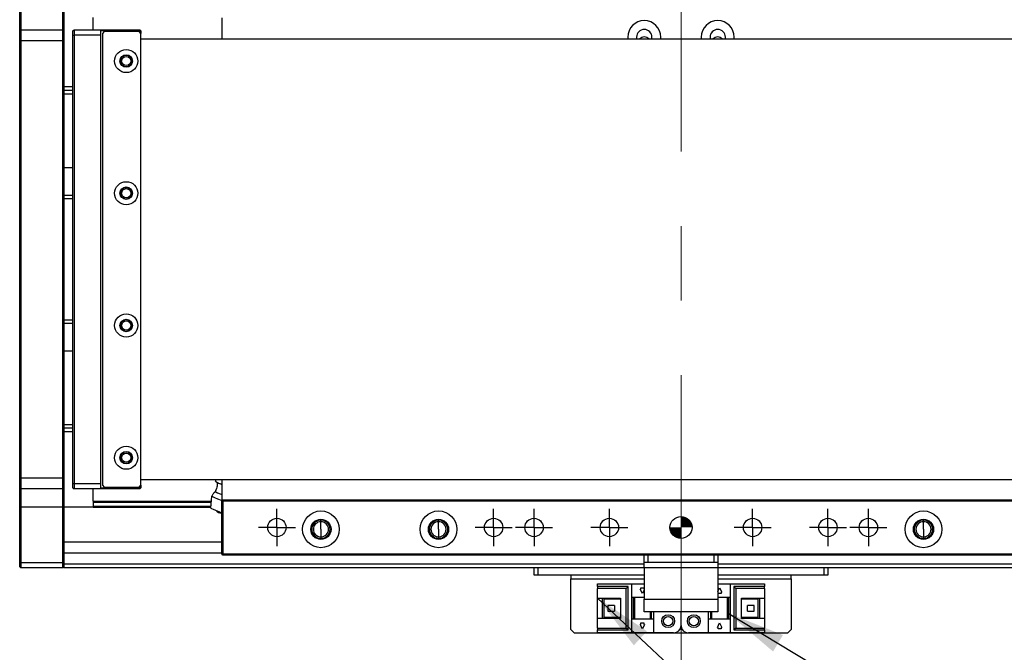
# Model space of a CAD drawing. Header units: millimetres. Extents: x 40 to 3320, y 40 to 2336.
# Tile 5 of 18: x 232 to 500, y 1760 to 1932. Entities that reach past the tile are written whole.
import ezdxf

# ---------------------------------------------------------------- set-up
doc = ezdxf.new("R2010")
doc.units = ezdxf.units.MM
doc.header["$LTSCALE"] = 8
doc.linetypes.add('CENTERX2', pattern=[20.32, 12.7, -2.54, 2.54, -2.54])
doc.layers.add('DIMNS', color=7, linetype='Continuous')
doc.dimstyles.new('SLDDIMSTYLE4', dxfattribs={"dimtxt": 0.18, "dimasz": 16, "dimexe": 0, "dimexo": 0.0625, "dimgap": 0, "dimtad": 0, "dimtih": 1, "dimtoh": 1, "dimdec": 0, "dimrnd": 1e-09, "dimzin": 0, "dimdsep": 46, "dimtxsty": 'Standard', "dimsah": 1, "dimcen": 0.09, "dimadec": 0, "dimazin": 0, "dimtfac": 16, "dimtdec": 0, "dimtofl": 0, "dimtmove": 0, "dimatfit": 3, "dimfxl": 0, "dimfrac": 2, "dimtolj": 1, "dimtzin": 0, "dimarcsym": 0})

# ---------------------------------------------------------------- blocks, each defined once
blk = doc.blocks.new('SW_CENTERMARKSYMBOL_8')
at = {"layer": 'DIMNS', "color": 0}
for p, q in [((0, 2.54), (0, 5.04)), ((-2.54, 0), (-5.04, 0)), ((0, 0), (-2.54, 0)), ((0, 0), (0, 2.54)), ((0, 0), (0, -2.54)), ((0, 0), (2.54, 0)), ((2.54, 0), (5.04, 0)), ((0, -2.54), (0, -5.04))]:
    blk.add_line(p, q, dxfattribs=at)
blk = doc.blocks.new('SW_CENTERMARKSYMBOL_9')
at = {"layer": 'DIMNS', "color": 0}
for p, q in [((0, 2.54), (0, 5.04)), ((-2.54, 0), (-5.04, 0)), ((0, 0), (-2.54, 0)), ((0, 0), (0, 2.54)), ((0, 0), (0, -2.54)), ((0, 0), (2.54, 0)), ((2.54, 0), (5.04, 0)), ((0, -2.54), (0, -5.04))]:
    blk.add_line(p, q, dxfattribs=at)
blk = doc.blocks.new('SW_CENTERMARKSYMBOL_10')
at = {"layer": 'DIMNS', "color": 0}
for p, q in [((0, 2.54), (0, 5.04)), ((-2.54, 0), (-5.04, 0)), ((0, 0), (-2.54, 0)), ((0, 0), (0, 2.54)), ((0, 0), (0, -2.54)), ((0, 0), (2.54, 0)), ((2.54, 0), (5.04, 0)), ((0, -2.54), (0, -5.04))]:
    blk.add_line(p, q, dxfattribs=at)
blk = doc.blocks.new('SW_CENTERMARKSYMBOL_11')
at = {"layer": 'DIMNS', "color": 0}
for p, q in [((0, 2.54), (0, 5.04)), ((-2.54, 0), (-5.04, 0)), ((0, 0), (-2.54, 0)), ((0, 0), (0, 2.54)), ((0, 0), (0, -2.54)), ((0, 0), (2.54, 0)), ((2.54, 0), (5.04, 0)), ((0, -2.54), (0, -5.04))]:
    blk.add_line(p, q, dxfattribs=at)
blk = doc.blocks.new('SW_CENTERMARKSYMBOL_12')
at = {"layer": 'DIMNS', "color": 0}
for p, q in [((0, 2.54), (0, 5.04)), ((-2.54, 0), (-5.04, 0)), ((0, 0), (-2.54, 0)), ((0, 0), (0, 2.54)), ((0, 0), (0, -2.54)), ((0, 0), (2.54, 0)), ((2.54, 0), (5.04, 0)), ((0, -2.54), (0, -5.04))]:
    blk.add_line(p, q, dxfattribs=at)
blk = doc.blocks.new('SW_CENTERMARKSYMBOL_13')
at = {"layer": 'DIMNS', "color": 0}
for p, q in [((0, 2.54), (0, 5.04)), ((-2.54, 0), (-5.04, 0)), ((0, 0), (-2.54, 0)), ((0, 0), (0, 2.54)), ((0, 0), (0, -2.54)), ((0, 0), (2.54, 0)), ((2.54, 0), (5.04, 0)), ((0, -2.54), (0, -5.04))]:
    blk.add_line(p, q, dxfattribs=at)
blk = doc.blocks.new('SW_CENTERMARKSYMBOL_14')
at = {"layer": 'DIMNS', "color": 0}
for p, q in [((0, 2.54), (0, 5.04)), ((-2.54, 0), (-5.04, 0)), ((0, 0), (-2.54, 0)), ((0, 0), (0, 2.54)), ((0, 0), (0, -2.54)), ((0, 0), (2.54, 0)), ((2.54, 0), (5.04, 0)), ((0, -2.54), (0, -5.04))]:
    blk.add_line(p, q, dxfattribs=at)
blk = doc.blocks.new('SW_DOWELSYMBOL_3')
at = {"linetype": 'Continuous', "lineweight": 18}
h = blk.add_hatch(color=0, dxfattribs=at)
edge = h.paths.add_edge_path(flags=0)
edge.add_arc((0, 0), 3, 0, 90)
edge.add_line((0, 3), (0, 0))
edge.add_line((0, 0), (3, 0))
h = blk.add_hatch(color=0, dxfattribs=at)
edge = h.paths.add_edge_path(flags=0)
edge.add_arc((0, 0), 3, 180, 270)
edge.add_line((0, -3), (0, 0))
edge.add_line((0, 0), (-3, 0))
at = {"layer": 'DIMNS', "color": 0}
blk.add_circle((0, 0), 3, dxfattribs=at)

msp = doc.modelspace()

# ---------------------------------------------------------------- linework, layer by layer
at = {"color": 7, "linetype": 'Continuous', "lineweight": 25}
for p, q in [((232.3566437, 1928.7583457), (232.3566437, 1934.0583497)), ((232.6566935, 1934.0583497), (232.6566935, 1929.058347)), ((244.0566778, 1929.058347), (244.0566778, 1934.0583497)), ((244.3567276, 1934.0583497), (244.3567276, 1928.7583457)), ((252.3567438, 1929.058347), (252.3567438, 1932.361249)), ((287.3567104, 1932.3583508), (287.3567104, 1926.5583457)), ((232.6566935, 1929.058347), (232.3566437, 1928.7583457)), ((232.3566437, 1926.0583484), (232.3566437, 1928.7583457)), ((232.6566935, 1929.058347), (232.6566935, 1926.0583484)), ((232.6566935, 1929.058347), (244.0566778, 1929.058347)), ((244.0566778, 1926.0583484), (244.0566778, 1929.058347)), ((244.0566778, 1929.058347), (244.3567276, 1928.7583457)), ((244.3567276, 1928.7583457), (244.3567276, 1926.0583484)), ((246.8566656, 1928.7583457), (247.1567154, 1929.058347)), ((246.8566656, 1927.5583477), (246.8566656, 1928.7583457)), ((246.8566656, 1927.5583477), (247.1567154, 1927.5583477)), ((246.8566656, 1805.5583464), (246.8566656, 1927.5583477)), ((247.1567154, 1929.058347), (247.1567154, 1927.5583477)), ((247.1567154, 1929.058347), (254.3567181, 1929.058347)), ((254.3567181, 1927.5583477), (247.1567154, 1927.5583477)), ((247.1567154, 1927.5583477), (247.1567154, 1805.5583464)), ((254.3567181, 1929.058347), (254.3567181, 1927.5583477)), ((254.3567181, 1929.058347), (265.0567055, 1929.058347)), ((265.0567055, 1928.7583457), (254.3567181, 1928.7583457)), ((254.3567181, 1927.5583477), (254.3567181, 1805.5583464)), ((255.3566456, 1928.558346), (254.8566818, 1928.0583487)), ((254.8566818, 1928.0583487), (254.8566818, 1805.0583453)), ((264.8566723, 1928.558346), (255.3566456, 1928.558346)), ((265.356636, 1928.0583487), (264.8566723, 1928.558346)), ((265.0567055, 1929.058347), (265.0567055, 1928.7583457)), ((265.356636, 1928.7583457), (265.0567055, 1929.058347)), ((265.0567055, 1928.3583464), (265.0567055, 1928.7583457)), ((265.356636, 1928.7583457), (265.0567055, 1928.7583457)), ((265.356636, 1928.7583457), (265.356636, 1928.0583487)), ((265.356636, 1805.0583453), (265.356636, 1928.0583487)), ((397.8566885, 1927.0583467), (397.8566885, 1926.5583457)), ((400.2566695, 1927.0583467), (400.2566695, 1926.5583457)), ((404.4567108, 1926.5583457), (404.4567108, 1927.0583467)), ((406.8566918, 1926.5583457), (406.8566918, 1927.0583467)), ((417.8566694, 1927.0583467), (417.8566694, 1926.5583457)), ((420.2567101, 1927.0583467), (420.2567101, 1926.5583457)), ((424.4566917, 1926.5583457), (424.4566917, 1927.0583467)), ((426.8566728, 1926.5583457), (426.8566728, 1927.0583467)), ((232.6566935, 1926.0583484), (232.3566437, 1926.0583484)), ((232.3566437, 1807.0583457), (232.3566437, 1926.0583484)), ((244.0566778, 1926.0583484), (232.6566935, 1926.0583484)), ((232.6566935, 1926.0583484), (232.6566935, 1807.0583457)), ((244.0566778, 1926.0583484), (244.3567276, 1926.0583484)), ((244.0566778, 1807.0583457), (244.0566778, 1926.0583484)), ((244.3567276, 1926.0583484), (244.3567276, 1807.0583457)), ((265.356636, 1926.5583457), (2359.3567371, 1926.5583457)), ((246.8566656, 1913.5583454), (244.3567276, 1913.5583454)), ((246.8566656, 1911.5583488), (244.3567276, 1911.5583488)), ((244.3567276, 1891.5583474), (246.8566656, 1891.5583474)), ((244.3567276, 1884.0583471), (246.8566656, 1884.0583471)), ((246.8566656, 1883.058347), (244.3567276, 1883.058347)), ((244.3567276, 1850.0583471), (246.8566656, 1850.0583471)), ((246.8566656, 1849.058347), (244.3567276, 1849.058347)), ((246.8566656, 1841.5583467), (244.3567276, 1841.5583467)), ((244.3567276, 1821.5583453), (246.8566656, 1821.5583453)), ((246.8566656, 1819.5583487), (244.3567276, 1819.5583487)), ((232.6566935, 1807.0583457), (232.3566437, 1807.0583457)), ((232.3566437, 1804.3583484), (232.3566437, 1807.0583457)), ((232.6566935, 1807.0583457), (244.0566778, 1807.0583457)), ((232.6566935, 1807.0583457), (232.6566935, 1804.058347)), ((244.0566778, 1807.0583457), (244.3567276, 1807.0583457)), ((244.0566778, 1804.058347), (244.0566778, 1807.0583457)), ((244.3567276, 1807.0583457), (244.3567276, 1804.3583484)), ((2359.3567371, 1806.5583484), (265.356636, 1806.5583484)), ((285.6305599, 1806.1473669), (285.8050823, 1806.5583484)), ((287.3567104, 1806.5583484), (287.3567104, 1800.7583433)), ((232.6566935, 1804.058347), (232.3566437, 1804.3583484)), ((232.3566437, 1799.0583444), (232.3566437, 1804.3583484)), ((244.0566778, 1804.058347), (232.6566935, 1804.058347)), ((232.6566935, 1804.058347), (232.6566935, 1799.0583444)), ((244.0566778, 1804.058347), (244.3567276, 1804.3583484)), ((244.0566778, 1799.0583444), (244.0566778, 1804.058347)), ((244.3567276, 1804.3583484), (244.3567276, 1799.0583444)), ((246.8566656, 1805.5583464), (247.1567154, 1805.5583464)), ((246.8566656, 1804.3583484), (246.8566656, 1805.5583464)), ((246.8566656, 1804.3583484), (247.1567154, 1804.058347)), ((247.1567154, 1805.5583464), (254.3567181, 1805.5583464)), ((247.1567154, 1805.5583464), (247.1567154, 1804.058347)), ((254.3567181, 1804.058347), (247.1567154, 1804.058347)), ((252.3567438, 1800.7554451), (252.3567438, 1804.058347)), ((254.3567181, 1805.5583464), (254.3567181, 1804.058347)), ((254.3567181, 1804.3583484), (265.0567055, 1804.3583484)), ((265.0567055, 1804.058347), (254.3567181, 1804.058347)), ((254.8566818, 1805.0583453), (255.3566456, 1804.5583481)), ((255.3566456, 1804.5583481), (264.8566723, 1804.5583481)), ((264.8566723, 1804.5583481), (265.356636, 1805.0583453)), ((265.0567055, 1804.3583484), (265.0567055, 1804.7583477)), ((265.0567055, 1804.3583484), (265.356636, 1804.3583484)), ((265.0567055, 1804.3583484), (265.0567055, 1804.058347)), ((265.0567055, 1804.058347), (265.356636, 1804.3583484)), ((265.356636, 1805.0583453), (265.356636, 1804.3583484)), ((285.6255531, 1806.1513269), (286.0723495, 1805.802256)), ((285.6305599, 1806.1473669), (286.5038872, 1805.6190388)), ((286.5038872, 1805.6190388), (287.4907017, 1805.3578065)), ((284.3566895, 1798.817333), (284.6954823, 1802.0412216)), ((287.656641, 1801.0583484), (287.3567104, 1800.7583433)), ((287.656641, 1801.0583484), (537.0566607, 1801.0583484)), ((287.656641, 1801.0583484), (287.656641, 1800.7583433)), ((232.6566935, 1799.0583444), (232.3566437, 1799.0583444)), ((232.3566437, 1784.0583438), (232.3566437, 1799.0583444)), ((244.0566778, 1799.0583444), (232.6566935, 1799.0583444)), ((232.6566935, 1799.0583444), (232.6566935, 1784.0583438)), ((244.3567276, 1799.0583444), (244.0566778, 1799.0583444)), ((244.0566778, 1784.0583438), (244.0566778, 1799.0583444)), ((244.3567276, 1799.0583444), (244.3567276, 1784.0583438)), ((252.3567438, 1799.0583444), (244.3567276, 1799.0583444)), ((252.3567438, 1800.7554451), (284.5604181, 1800.7554451)), ((252.3567438, 1800.7554451), (252.3567438, 1800.4482427)), ((252.3567438, 1800.4482427), (284.5281124, 1800.4482427)), ((252.3567438, 1800.4482427), (252.3567438, 1799.3655467)), ((252.3567438, 1799.3655467), (284.4142675, 1799.3655467)), ((252.3567438, 1799.3655467), (252.3567438, 1799.0583444)), ((252.3567438, 1799.0583444), (284.3819618, 1799.0583444)), ((287.656641, 1800.7583433), (287.3567104, 1800.7583433)), ((287.3567104, 1786.3583454), (287.3567104, 1800.7583433)), ((537.0566607, 1800.7583433), (287.656641, 1800.7583433)), ((287.656641, 1800.7583433), (287.656641, 1786.3583454)), ((314.3566608, 1795.1253468), (314.3566608, 1795.5583447)), ((314.3566608, 1793.0583471), (314.3566608, 1795.1253468)), ((314.3566608, 1793.0583471), (314.3566608, 1790.9913474)), ((346.3566661, 1795.1253468), (346.3566661, 1795.5583447)), ((346.3566661, 1793.0583471), (346.3566661, 1795.1253468)), ((346.3566661, 1793.0583471), (346.3566661, 1790.9913474)), ((478.3566952, 1795.1253468), (478.3566952, 1795.5583447)), ((478.3566952, 1793.0583471), (478.3566952, 1795.1253468)), ((478.3566952, 1793.0583471), (478.3566952, 1790.9913474)), ((314.3566608, 1790.9913474), (314.3566608, 1790.5583495)), ((346.3566661, 1790.9913474), (346.3566661, 1790.5583495)), ((478.3566952, 1790.9913474), (478.3566952, 1790.5583495)), ((287.3567104, 1786.5534836), (244.3567276, 1786.5534836)), ((287.656641, 1786.3583454), (287.3567104, 1786.3583454)), ((287.656641, 1786.0583478), (287.3567104, 1786.3583454)), ((287.656641, 1786.3583454), (537.0566607, 1786.3583454)), ((287.656641, 1786.3583454), (287.656641, 1786.0583478)), ((537.0566607, 1786.0583478), (287.656641, 1786.0583478)), ((402.3566604, 1784.0583438), (402.3566604, 1786.0583478)), ((403.3567071, 1786.0583478), (403.3567071, 1784.0583438)), ((421.3567138, 1784.0583438), (421.3567138, 1786.0583478)), ((422.3567009, 1786.0583478), (422.3567009, 1784.0583438)), ((232.6566935, 1784.0583438), (232.3566437, 1784.0583438)), ((232.3566437, 1782.8583458), (232.3566437, 1784.0583438)), ((232.6566935, 1782.5583482), (232.3566437, 1782.8583458)), ((232.6566935, 1784.0583438), (244.0566778, 1784.0583438)), ((232.6566935, 1784.0583438), (232.6566935, 1782.5583482)), ((244.0566778, 1782.5583482), (232.6566935, 1782.5583482)), ((244.3567276, 1784.0583438), (244.0566778, 1784.0583438)), ((244.0566778, 1782.5583482), (244.0566778, 1784.0583438)), ((244.3567276, 1782.8583458), (244.0566778, 1782.5583482)), ((244.3567276, 1784.0583438), (244.3567276, 1782.8583458)), ((244.3567276, 1782.8583458), (244.3567276, 1782.5583482)), ((402.3566604, 1782.5583482), (244.3567276, 1782.5583482)), ((372.356689, 1780.5583441), (372.356689, 1782.5583482)), ((373.3566761, 1782.5583482), (373.3566761, 1780.5583441)), ((403.3567071, 1784.0583438), (402.3566604, 1784.0583438)), ((402.3566604, 1782.5583482), (402.3566604, 1784.0583438)), ((422.3567009, 1782.5583482), (402.3566604, 1782.5583482)), ((402.3566604, 1782.5583482), (402.3566604, 1774.0583459)), ((421.3567138, 1784.0583438), (403.3567071, 1784.0583438)), ((422.3567009, 1784.0583438), (421.3567138, 1784.0583438)), ((422.3567009, 1784.0583438), (422.3567009, 1782.5583482)), ((422.3567009, 1782.5583482), (422.3567009, 1774.0583459)), ((510.8566642, 1782.5583482), (422.3567009, 1782.5583482)), ((451.3566852, 1780.5583441), (451.3566852, 1782.5583482)), ((452.3566723, 1782.5583482), (452.3566723, 1780.5583441)), ((373.3566761, 1780.5583441), (372.356689, 1780.5583441)), ((402.3566604, 1780.5583441), (373.3566761, 1780.5583441)), ((382.3566794, 1780.5583441), (382.3566794, 1779.5583496)), ((382.3566794, 1765.7583469), (382.3566794, 1779.5583496)), ((451.3566852, 1780.5583441), (422.3567009, 1780.5583441)), ((442.3566818, 1779.5583496), (442.3566818, 1780.5583441)), ((442.3566818, 1779.5583496), (442.3566818, 1765.7583469)), ((452.3566723, 1780.5583441), (451.3566852, 1780.5583441)), ((389.6566987, 1777.4583438), (389.6566987, 1778.2583499)), ((389.6566987, 1778.2583499), (398.8566756, 1778.2583499)), ((389.6566987, 1777.4583438), (389.6566987, 1776.9583502)), ((397.9567051, 1777.4583438), (389.6566987, 1777.4583438)), ((397.4566817, 1776.9583502), (389.6566987, 1776.9583502)), ((389.6566987, 1774.3583435), (389.6566987, 1776.9583502)), ((397.4566817, 1776.9583502), (397.9567051, 1777.4583438)), ((397.4566817, 1766.1583462), (397.4566817, 1776.9583502)), ((397.9567051, 1765.6583452), (397.9567051, 1777.4583438)), ((398.8566756, 1778.2583499), (398.8566756, 1774.5583469)), ((398.8566756, 1778.2583499), (402.3566604, 1778.2583499)), ((401.4566898, 1777.1583462), (402.2567034, 1777.1583462)), ((401.4566898, 1776.7583469), (401.4566898, 1777.1583462)), ((402.2567034, 1777.1583462), (402.2567034, 1776.7583469)), ((422.3567009, 1778.2583499), (425.8566856, 1778.2583499)), ((422.3567009, 1776.1583442), (422.8566647, 1777.1583462)), ((422.8566647, 1777.1583462), (423.4567046, 1775.9583482)), ((425.8566856, 1774.5583469), (425.8566856, 1778.2583499)), ((425.8566856, 1778.2583499), (435.0566626, 1778.2583499)), ((435.0566626, 1777.4583438), (426.7567158, 1777.4583438)), ((426.7567158, 1777.4583438), (427.2566795, 1776.9583502)), ((426.7567158, 1777.4583438), (426.7567158, 1765.6583452)), ((427.2566795, 1776.9583502), (427.2566795, 1766.1583462)), ((435.0566626, 1776.9583502), (427.2566795, 1776.9583502)), ((435.0566626, 1778.2583499), (435.0566626, 1777.4583438)), ((435.0566626, 1776.9583502), (435.0566626, 1777.4583438)), ((435.0566626, 1776.9583502), (435.0566626, 1774.3583435)), ((389.6566987, 1774.3583435), (395.8567142, 1774.3583435)), ((389.6566987, 1768.7583455), (389.6566987, 1774.3583435)), ((390.956676, 1768.7583455), (390.956676, 1774.3583435)), ((391.4566994, 1774.008345), (391.4566994, 1774.3583435)), ((395.8567142, 1774.3583435), (395.8567142, 1768.7583455)), ((398.8566756, 1774.5583469), (402.3566604, 1774.5583469)), ((398.8566756, 1774.5583469), (398.8566756, 1768.5583496)), ((399.356699, 1774.5583469), (399.356699, 1768.5583496)), ((399.6566892, 1774.5583469), (399.6566892, 1768.5583496)), ((401.2567163, 1776.7583469), (401.4566898, 1776.7583469)), ((401.8566966, 1775.5583489), (401.2567163, 1776.7583469)), ((402.3566604, 1776.5583435), (401.8566966, 1775.5583489)), ((402.2567034, 1776.7583469), (402.3566604, 1776.7583469)), ((422.4566579, 1775.9583482), (422.3567009, 1775.9583482)), ((422.3567009, 1774.5583469), (425.8566856, 1774.5583469)), ((422.4566579, 1775.5583489), (422.4566579, 1775.9583482)), ((423.2566714, 1775.5583489), (422.4566579, 1775.5583489)), ((423.2566714, 1775.9583482), (423.2566714, 1775.5583489)), ((423.4567046, 1775.9583482), (423.2566714, 1775.9583482)), ((425.0566721, 1768.5583496), (425.0566721, 1774.5583469)), ((425.3566623, 1768.5583496), (425.3566623, 1774.5583469)), ((425.8566856, 1768.5583496), (425.8566856, 1774.5583469)), ((428.8567066, 1774.3583435), (435.0566626, 1774.3583435)), ((428.8567066, 1768.7583455), (428.8567066, 1774.3583435)), ((433.2566619, 1774.3583435), (433.2566619, 1774.008345)), ((433.7566853, 1774.3583435), (433.7566853, 1768.7583455)), ((435.0566626, 1774.3583435), (435.0566626, 1768.7583455)), ((395.8567142, 1774.008345), (391.4566994, 1774.008345)), ((391.4566994, 1769.108344), (391.4566994, 1774.008345)), ((392.4166918, 1772.3583469), (392.4166918, 1770.7583496)), ((394.2566872, 1772.3583469), (392.4166918, 1772.3583469)), ((394.2566872, 1772.3583469), (394.2566872, 1770.7583496)), ((402.3566604, 1774.0583459), (422.3567009, 1774.0583459)), ((402.3566604, 1770.5583462), (402.3566604, 1774.0583459)), ((422.3567009, 1774.0583459), (422.3567009, 1770.5583462)), ((433.2566619, 1774.008345), (428.8567066, 1774.008345)), ((430.4566741, 1770.7583496), (430.4566741, 1772.3583469)), ((432.2966695, 1772.3583469), (430.4566741, 1772.3583469)), ((432.2966695, 1770.7583496), (432.2966695, 1772.3583469)), ((433.2566619, 1774.008345), (433.2566619, 1769.108344)), ((391.4566994, 1768.7583455), (391.4566994, 1769.108344)), ((391.4566994, 1769.108344), (395.8567142, 1769.108344)), ((392.4166918, 1770.7583496), (394.2566872, 1770.7583496)), ((422.3567009, 1770.5583462), (402.3566604, 1770.5583462)), ((404.056704, 1768.5583496), (404.056704, 1770.5583462)), ((404.3566942, 1768.5583496), (404.3566942, 1770.5583462)), ((404.856658, 1770.5583462), (404.856658, 1768.5583496)), ((412.3567104, 1766.8583506), (412.3567104, 1770.5583462)), ((419.8567033, 1768.5583496), (419.8567033, 1770.5583462)), ((420.356667, 1770.5583462), (420.356667, 1768.5583496)), ((420.6566572, 1770.5583462), (420.6566572, 1768.5583496)), ((428.8567066, 1769.108344), (433.2566619, 1769.108344)), ((430.4566741, 1770.7583496), (432.2966695, 1770.7583496)), ((433.2566619, 1769.108344), (433.2566619, 1768.7583455)), ((389.6566987, 1766.1583462), (389.6566987, 1768.7583455)), ((395.8567142, 1768.7583455), (389.6566987, 1768.7583455)), ((389.6566987, 1766.1583462), (397.4566817, 1766.1583462)), ((389.6566987, 1766.1583462), (389.6566987, 1765.6583452)), ((397.9567051, 1765.6583452), (397.4566817, 1766.1583462)), ((398.8566756, 1768.5583496), (398.8566756, 1764.8583466)), ((404.856658, 1768.5583496), (398.8566756, 1768.5583496)), ((401.2567163, 1767.1583483), (401.4566898, 1767.1583483)), ((401.8566966, 1765.9583503), (401.2567163, 1767.1583483)), ((401.4566898, 1767.5583476), (402.2567034, 1767.5583476)), ((401.4566898, 1767.1583483), (401.4566898, 1767.5583476)), ((402.456677, 1767.1583483), (401.8566966, 1765.9583503)), ((402.2567034, 1767.5583476), (402.2567034, 1767.1583483)), ((402.2567034, 1767.1583483), (402.456677, 1767.1583483)), ((404.856658, 1768.5583496), (404.856658, 1764.8583466)), ((419.8567033, 1764.8583466), (419.8567033, 1768.5583496)), ((425.8566856, 1768.5583496), (419.8567033, 1768.5583496)), ((422.2566843, 1766.3583496), (422.8566647, 1767.5583476)), ((422.4566579, 1766.3583496), (422.2566843, 1766.3583496)), ((422.4566579, 1765.9583503), (422.4566579, 1766.3583496)), ((422.8566647, 1767.5583476), (423.4567046, 1766.3583496)), ((423.2566714, 1766.3583496), (423.2566714, 1765.9583503)), ((423.4567046, 1766.3583496), (423.2566714, 1766.3583496)), ((425.8566856, 1764.8583466), (425.8566856, 1768.5583496)), ((427.2566795, 1766.1583462), (426.7567158, 1765.6583452)), ((427.2566795, 1766.1583462), (435.0566626, 1766.1583462)), ((435.0566626, 1768.7583455), (428.8567066, 1768.7583455)), ((435.0566626, 1768.7583455), (435.0566626, 1766.1583462)), ((435.0566626, 1765.6583452), (435.0566626, 1766.1583462)), ((382.3566794, 1765.7583469), (383.3566666, 1764.7583449)), ((441.3566947, 1764.7583449), (383.3566666, 1764.7583449)), ((389.6566987, 1765.6583452), (397.9567051, 1765.6583452)), ((389.6566987, 1764.8583466), (389.6566987, 1765.6583452)), ((398.8566756, 1764.8583466), (389.6566987, 1764.8583466)), ((404.856658, 1764.8583466), (398.8566756, 1764.8583466)), ((410.3566766, 1764.8583466), (404.856658, 1764.8583466)), ((419.8567033, 1764.8583466), (414.3566847, 1764.8583466)), ((425.8566856, 1764.8583466), (419.8567033, 1764.8583466)), ((423.2566714, 1765.9583503), (422.4566579, 1765.9583503)), ((435.0566626, 1764.8583466), (425.8566856, 1764.8583466)), ((426.7567158, 1765.6583452), (435.0566626, 1765.6583452)), ((435.0566626, 1765.6583452), (435.0566626, 1764.8583466)), ((441.3566947, 1764.7583449), (442.3566818, 1765.7583469))]:
    msp.add_line(p, q, dxfattribs=at)
at = {"color": 8, "linetype": 'Continuous', "lineweight": 25}
for p, q in [((246.8566656, 1912.5583471), (244.3567276, 1912.5583471)), ((246.8566656, 1820.558347), (244.3567276, 1820.558347)), ((287.3567104, 1789.5534822), (244.3567276, 1789.5534822)), ((402.3566604, 1783.5583502), (244.3567276, 1783.5583502)), ((510.8566642, 1783.5583502), (422.3567009, 1783.5583502)), ((382.3566794, 1779.5583496), (402.3566604, 1779.5583496)), ((422.3567009, 1779.5583496), (442.3566818, 1779.5583496))]:
    msp.add_line(p, q, dxfattribs=at)
at = {"color": 7, "linetype": 'Continuous', "lineweight": 25, "flags": 128}
for points in [[(286.5038872, 1805.6190388), (286.7380142, 1805.5196555), (287.0158911, 1805.4017091), (287.3327494, 1805.2672149), (287.3567104, 1805.2570672)], [(284.6954823, 1802.0412216), (284.8785877, 1801.963512), (285.4057312, 1801.7397562), (286.2133741, 1801.3969475), (287.2040033, 1800.9764293), (287.3567104, 1800.9116241)], [(285.5556965, 1803.3056298), (285.7222319, 1803.2349387), (286.2018108, 1803.0313888), (286.9364977, 1802.7195299), (287.3567104, 1802.541163)], [(284.3566895, 1798.817333), (284.5213175, 1798.7474391), (284.9902868, 1798.5483894), (285.6920719, 1798.2505003), (286.5198612, 1797.899116), (287.3476505, 1797.5477242), (287.3567104, 1797.5439096)]]:
    msp.add_lwpolyline(points, dxfattribs=at)
at = {"color": 7, "linetype": 'Continuous', "lineweight": 25}
for centre, radius in [((261.3566866, 1920.558347), 3.15), ((261.3566866, 1920.558347), 1.7), ((261.3566866, 1920.558347), 1.6), ((261.3566866, 1920.558347), 1.25), ((261.3566866, 1884.558347), 3.15), ((261.3566866, 1884.558347), 1.7), ((261.3566866, 1884.558347), 1.6), ((261.3566866, 1884.558347), 1.25), ((261.3566866, 1848.558347), 3.15), ((261.3566866, 1848.558347), 1.7), ((261.3566866, 1848.558347), 1.6), ((261.3566866, 1848.558347), 1.25), ((261.3566866, 1812.558347), 3.15), ((261.3566866, 1812.558347), 1.7), ((261.3566866, 1812.558347), 1.6), ((261.3566866, 1812.558347), 1.25), ((302.3566866, 1793.558347), 2.5), ((314.3566866, 1793.0583477), 5), ((314.3566866, 1793.0583477), 2.75), ((346.3566866, 1793.0583477), 5), ((346.3566866, 1793.0583477), 2.75), ((361.3566866, 1793.558347), 2.5), ((372.3566866, 1793.558347), 2.5), ((392.8566866, 1793.558347), 2.5), ((412.3566866, 1793.558347), 3), ((431.8566866, 1793.558347), 2.5), ((452.3566866, 1793.558347), 2.5), ((463.3566866, 1793.558347), 2.5), ((478.3566866, 1793.0583477), 5), ((478.3566866, 1793.0583477), 2.75), ((408.8566866, 1768.058347), 1.75), ((408.8566866, 1768.058347), 1.25), ((415.8566866, 1768.058347), 1.75), ((415.8566866, 1768.058347), 1.25)]:
    msp.add_circle(centre, radius, dxfattribs=at)
for centre, radius, start, end in [((402.3566866, 1927.058347), 4.5, 0, 180), ((422.3566866, 1927.058347), 4.5, 0, 180), ((402.3566866, 1927.058347), 2.1, 0, 180), ((402.3566866, 1925.458347), 1.65, 90, 138.189685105), ((402.3566866, 1925.458347), 1.65, 41.810314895, 90), ((422.3566866, 1927.058347), 2.1, 0, 180), ((422.3566866, 1925.458347), 1.65, 90, 138.189685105), ((422.3566866, 1925.458347), 1.65, 41.810314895, 90), ((263.6171703, 1752.3130095), 58.0115038, 66.763939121, 67.226977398), ((314.3566866, 1793.0583477), 2.5, 90, 270), ((314.3566866, 1793.0583477), 2.067, 90, 270), ((314.3566866, 1793.0583477), 2.5, 270, 90), ((314.3566866, 1793.0583477), 2.067, 270, 90), ((346.3566866, 1793.0583477), 2.5, 90, 270), ((346.3566866, 1793.0583477), 2.067, 90, 270), ((346.3566866, 1793.0583477), 2.5, 270, 90), ((346.3566866, 1793.0583477), 2.067, 270, 90), ((478.3566866, 1793.0583477), 2.5, 90, 270), ((478.3566866, 1793.0583477), 2.067, 90, 270), ((478.3566866, 1793.0583477), 2.5, 270, 90), ((478.3566866, 1793.0583477), 2.067, 270, 90), ((410.3566866, 1766.858347), 2, 270, 0), ((414.3566866, 1766.858347), 2, 180, 270)]:
    msp.add_arc(centre, radius, start, end, dxfattribs=at)
for points, knots in [([(286.0723495, 1805.802256), (286.089177, 1805.3648535), (286.1228323, 1804.4900416), (285.7447428, 1803.7004358), (285.5556965, 1803.3056298)], [0, 0, 0, 0, 0.499996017, 1, 1, 1, 1]), ([(285.5556965, 1803.3056298), (285.3617802, 1803.1293047), (284.9739225, 1802.7766315), (284.7882997, 1802.2863689), (284.6954823, 1802.0412216)], [0, 0, 0, 0, 0.4999674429, 1, 1, 1, 1]), ([(286.4222288, 1797.6689899), (286.2908369, 1797.7367916), (286.0280938, 1797.8723741), (285.8471441, 1798.1061965), (285.7566833, 1798.2230896)], [0, 0, 0, 0, 0.50007761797, 1, 1, 1, 1]), ([(286.4222288, 1797.6689899), (286.5622589, 1797.6216059), (286.842315, 1797.5268392), (287.136212, 1797.5590365), (287.2831583, 1797.5751349)], [0, 0, 0, 0, 0.5000072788, 1, 1, 1, 1])]:
    msp.add_open_spline(points, degree=3, knots=knots, dxfattribs=at)
at = {"layer": 'DIMNS', "linetype": 'CENTERX2', "lineweight": 18}
msp.add_line((412.3566866, 1997.558347), (412.3566866, 1735.558347), dxfattribs=at)

# ---------------------------------------------------------------- block references
at = {"layer": 'DIMNS'}
for name, p in [('SW_CENTERMARKSYMBOL_8', (302.3566866, 1793.558347)), ('SW_CENTERMARKSYMBOL_9', (361.3566866, 1793.558347)), ('SW_CENTERMARKSYMBOL_10', (372.3566866, 1793.558347)), ('SW_CENTERMARKSYMBOL_11', (392.8566866, 1793.558347)), ('SW_CENTERMARKSYMBOL_12', (431.8566866, 1793.558347)), ('SW_CENTERMARKSYMBOL_13', (452.3566866, 1793.558347)), ('SW_CENTERMARKSYMBOL_14', (463.3566866, 1793.558347)), ('SW_DOWELSYMBOL_3', (412.3566866, 1793.558347))]:
    msp.add_blockref(name, p, dxfattribs=at)

# ---------------------------------------------------------------- leaders
for points in [[(389.6566866, 1774.358347), (536.2255002, 1636.5384615), (560.9954056, 1636.5384615)], [(425.0566866, 1770.2922206), (556.25, 1691.3461538)]]:
    msp.add_leader(points, dimstyle='SLDDIMSTYLE4', dxfattribs=at)

doc.saveas('drawing.dxf')
